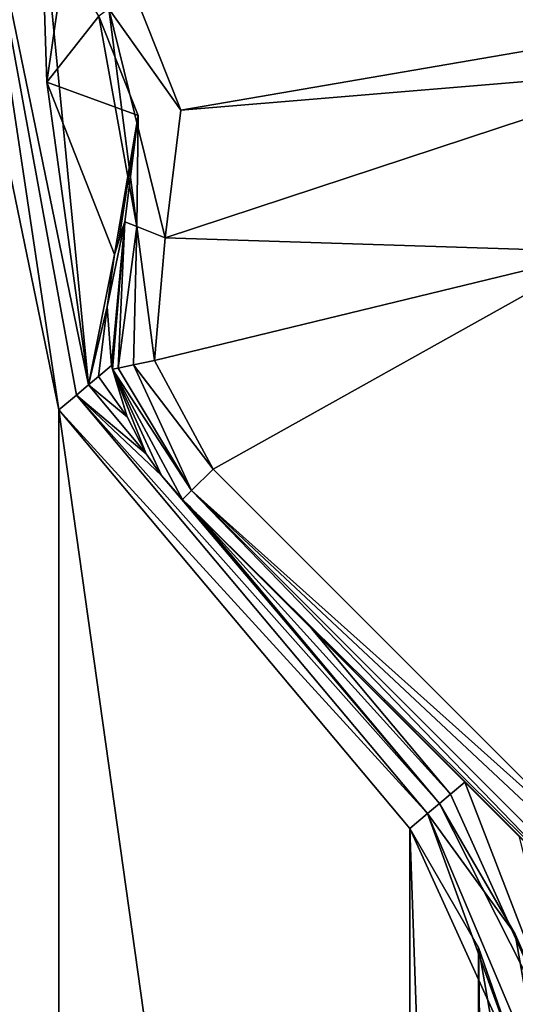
# Model space of a CAD drawing. Header units: metres. Extents: x -205 to 205, y -82 to 82.
# Tile 87 of 256: x -188 to -177, y 20 to 43. Entities that reach past the tile are written whole.
import ezdxf

# ---------------------------------------------------------------- set-up
doc = ezdxf.new("R2010")
doc.units = ezdxf.units.M
doc.layers.add('solid_PRT0003', color=7, linetype='CONTINUOUS')

msp = doc.modelspace()

# ---------------------------------------------------------------- linework, layer by layer
at = {"layer": 'solid_PRT0003'}
for points in [[(-200, -75), (-200, 75), (0, 75)], [(0, -75), (-200, -75), (0, 75)], [(-187.110992, -33.837666, 1.5), (-187.110992, 33.837666, 1.5), (-190.144897, 48.536655, 1.5)], [(-189.28006, 48.275169, 2.071429), (-190.144897, 48.536655, 1.5), (-187.110992, 33.837666, 1.5)], [(-190.144897, -48.536644, 1.5), (-187.110992, -33.837666, 1.5), (-190.144897, 48.536655, 1.5)], [(-189.28006, 48.275169, 2.071429), (-187.110992, 33.837666, 1.5), (-186.701523, 34.181252, 1.654846)], [(-189.28006, 48.275169, 2.071429), (-186.418869, 34.41843, 2.071429), (-187.527161, 45.740566, 3.5)], [(-189.28006, 48.275169, 2.071429), (-186.701523, 34.181252, 1.654846), (-186.418869, 34.41843, 2.071429)], [(-186.977005, 44.301411, 3.5), (-187.527161, 45.740566, 3.5), (-187.386627, 41.444462, 3.5)], [(-186.418869, 34.41843, 2.071429), (-187.386627, 41.444462, 3.5), (-187.527161, 45.740566, 3.5)], [(-186.977005, 44.301411, 3.5), (-187.386627, 41.444462, 3.5), (-186.182877, 42.980991, 3.5)], [(-185.946152, 43.153458, 13.207107), (-184.272461, 40.796795, 13.5), (-185.374741, 43.569977, 13.5)], [(-185.374741, 43.569977, 13.5), (-184.272461, 40.796795, 13.5), (-168.490021, 43.510487, 13.5)], [(-184.272461, 40.796795, 13.5), (-172.73291, 41.753731, 13.5), (-168.490021, 43.510487, 13.5)], [(-187.386627, 41.444462, 3.5), (-185.264404, 40.670074, 3.5), (-186.182877, 42.980991, 3.5)], [(-185.300278, 38.095062, 13.207107), (-185.946152, 43.153458, 13.207107), (-186.182877, 42.980991, 12.5)], [(-186.182877, 42.980991, 12.5), (-186.182877, 42.980991, 3.5), (-185.264404, 40.670074, 3.5)], [(-185.264404, 40.670074, 12.5), (-186.182877, 42.980991, 12.5), (-185.264404, 40.670074, 3.5)], [(-185.300278, 38.095062, 13.207107), (-186.182877, 42.980991, 12.5), (-185.264404, 40.670074, 12.5)], [(-185.946152, 43.153458, 13.207107), (-184.642471, 37.835655, 13.5), (-184.272461, 40.796795, 13.5)], [(-185.300278, 38.095062, 13.207107), (-184.642471, 37.835655, 13.5), (-185.946152, 43.153458, 13.207107)], [(-184.642471, 37.835655, 13.5), (-174.490875, 37.511341, 13.5), (-172.73291, 41.753731, 13.5)], [(-184.272461, 40.796795, 13.5), (-184.642471, 37.835655, 13.5), (-172.73291, 41.753731, 13.5)], [(-187.386627, 41.444462, 3.5), (-185.815247, 37.443329, 3.5), (-185.264404, 40.670074, 3.5)], [(-186.418869, 34.41843, 2.071429), (-185.815247, 37.443329, 3.5), (-187.386627, 41.444462, 3.5)], [(-185.815247, 37.443329, 3.5), (-185.706619, 37.826939, 3.5), (-185.264404, 40.670074, 3.5)], [(-185.706619, 37.826939, 3.5), (-185.572754, 38.202511, 3.5), (-185.264404, 40.670074, 3.5)], [(-185.264404, 40.670074, 12.5), (-185.264404, 40.670074, 3.5), (-185.572754, 38.202511, 3.5)], [(-185.264404, 40.670074, 12.5), (-185.572754, 38.202511, 3.5), (-185.572754, 38.202511, 12.5)], [(-185.300278, 38.095062, 13.207107), (-185.264404, 40.670074, 12.5), (-185.572754, 38.202511, 12.5)], [(-185.572754, 38.202511, 12.5), (-185.815247, 37.443329, 3.5), (-185.986679, 36.23138, 3.365726)], [(-185.572754, 38.202511, 12.5), (-185.986679, 36.23138, 3.365726), (-185.883072, 34.868011, 2.954085)], [(-185.865692, 34.781059, 12.5), (-185.572754, 38.202511, 12.5), (-185.883072, 34.868011, 2.954085)], [(-185.734512, 34.808308, 13), (-185.572754, 38.202511, 12.5), (-185.865692, 34.781059, 12.5)], [(-185.572754, 38.202511, 12.5), (-185.706619, 37.826939, 3.5), (-185.815247, 37.443329, 3.5)], [(-185.734512, 34.808308, 13), (-185.300278, 38.095062, 13.207107), (-185.572754, 38.202511, 12.5)], [(-185.572754, 38.202511, 12.5), (-185.572754, 38.202511, 3.5), (-185.706619, 37.826939, 3.5)], [(-185.376129, 34.882751, 13.366025), (-185.300278, 38.095062, 13.207107), (-185.734512, 34.808308, 13)], [(-185.376129, 34.882751, 13.366025), (-184.886581, 34.984444, 13.5), (-185.300278, 38.095062, 13.207107)], [(-185.300278, 38.095062, 13.207107), (-184.886581, 34.984444, 13.5), (-184.642471, 37.835655, 13.5)], [(-184.642471, 37.835655, 13.5), (-184.886581, 34.984444, 13.5), (-174.490875, 37.511341, 13.5)], [(-184.886581, 34.984444, 13.5), (-183.52713, 32.466331, 13.5), (-174.490875, 37.511341, 13.5)], [(-183.52713, 32.466331, 13.5), (-174.492889, 23.42951, 13.5), (-174.490875, 37.511341, 13.5)], [(-185.986679, 36.23138, 3.365726), (-185.815247, 37.443329, 3.5), (-186.418869, 34.41843, 2.071429)], [(-186.189545, 34.610859, 2.552653), (-185.986679, 36.23138, 3.365726), (-186.418869, 34.41843, 2.071429)], [(-186.189545, 34.610859, 2.552653), (-185.883072, 34.868011, 2.954085), (-185.986679, 36.23138, 3.365726)], [(-185.376129, 34.882751, 13.366025), (-183.52713, 32.466331, 13.5), (-184.886581, 34.984444, 13.5)], [(-185.52153, 33.674522, 2.431557), (-185.883072, 34.868011, 2.954085), (-186.189545, 34.610859, 2.552653)], [(-185.865692, 34.781059, 12.5), (-185.883072, 34.868011, 2.954085), (-185.52153, 33.674522, 2.431557)], [(-185.734512, 34.808308, 13), (-185.865692, 34.781059, 12.5), (-184.027206, 31.966404, 13.207107)], [(-185.865692, 34.781059, 12.5), (-185.079971, 32.822788, 2.071429), (-184.727844, 32.318569, 1.97183)], [(-185.865692, 34.781059, 12.5), (-185.52153, 33.674522, 2.431557), (-185.079971, 32.822788, 2.071429)], [(-185.865692, 34.781059, 12.5), (-184.727844, 32.318569, 1.97183), (-184.234344, 31.759327, 2.002945)], [(-184.234344, 31.759327, 12.5), (-185.865692, 34.781059, 12.5), (-184.234344, 31.759327, 2.002945)], [(-184.027206, 31.966404, 13.207107), (-185.865692, 34.781059, 12.5), (-184.234344, 31.759327, 12.5)], [(-185.376129, 34.882751, 13.366025), (-185.734512, 34.808308, 13), (-184.027206, 31.966404, 13.207107)], [(-185.376129, 34.882751, 13.366025), (-184.027206, 31.966404, 13.207107), (-183.52713, 32.466331, 13.5)], [(-185.52153, 33.674522, 2.431557), (-186.189545, 34.610859, 2.552653), (-186.418869, 34.41843, 2.071429)], [(-186.418869, 34.41843, 2.071429), (-186.701523, 34.181252, 1.654846), (-185.079971, 32.822788, 2.071429)], [(-185.52153, 33.674522, 2.431557), (-186.418869, 34.41843, 2.071429), (-185.079971, 32.822788, 2.071429)], [(-186.701523, 34.181252, 1.654846), (-187.110992, 33.837666, 1.5), (-178.550415, 24.467134, 1.654846)], [(-186.701523, 34.181252, 1.654846), (-178.550415, 24.467134, 1.654846), (-178.267761, 24.704315, 2.071429)], [(-186.701523, 34.181252, 1.654846), (-178.267761, 24.704315, 2.071429), (-184.727844, 32.318569, 1.97183)], [(-186.701523, 34.181252, 1.654846), (-184.727844, 32.318569, 1.97183), (-185.079971, 32.822788, 2.071429)], [(-178.959885, -24.12355, 1.5), (-178.959885, 24.12355, 1.5), (-187.110992, 33.837666, 1.5)], [(-178.550415, 24.467134, 1.654846), (-187.110992, 33.837666, 1.5), (-178.959885, 24.12355, 1.5)], [(-187.110992, -33.837666, 1.5), (-178.959885, -24.12355, 1.5), (-187.110992, 33.837666, 1.5)], [(-184.027206, 31.966404, 13.207107), (-174.492889, 23.42951, 13.5), (-183.52713, 32.466331, 13.5)], [(-184.234344, 31.759327, 2.002945), (-184.727844, 32.318569, 1.97183), (-178.267761, 24.704315, 2.071429)], [(-174.783264, 22.413204, 12.882648), (-184.027206, 31.966404, 13.207107), (-184.234344, 31.759327, 12.5)], [(-174.491135, 23.043186, 13.462326), (-174.492889, 23.42951, 13.5), (-184.027206, 31.966404, 13.207107)], [(-174.648773, 22.591751, 13.211638), (-174.491135, 23.043186, 13.462326), (-184.027206, 31.966404, 13.207107)], [(-174.783264, 22.413204, 12.882648), (-174.648773, 22.591751, 13.211638), (-184.027206, 31.966404, 13.207107)], [(-184.234344, 31.759327, 12.5), (-177.676941, 25.200066, 3.0093), (-176.407806, 23.930561, 3.200136)], [(-184.234344, 31.759327, 12.5), (-181.243225, 28.767355, 2.593435), (-177.676941, 25.200066, 3.0093)], [(-184.234344, 31.759327, 12.5), (-176.407806, 23.930561, 3.200136), (-174.957489, 22.47983, 3.446286)], [(-174.957489, 22.47983, 12.5), (-184.234344, 31.759327, 12.5), (-174.957489, 22.47983, 3.446286)], [(-184.085922, 31.610872, 2.036285), (-184.234344, 31.759327, 2.002945), (-178.267761, 24.704315, 2.071429)], [(-184.234344, 31.759327, 12.5), (-184.234344, 31.759327, 2.002945), (-184.085922, 31.610872, 2.036285)], [(-184.234344, 31.759327, 12.5), (-184.085922, 31.610872, 2.036285), (-183.943542, 31.468451, 2.071429)], [(-184.234344, 31.759327, 12.5), (-183.943542, 31.468451, 2.071429), (-181.243225, 28.767355, 2.593435)], [(-174.907761, 22.445351, 12.646502), (-174.783264, 22.413204, 12.882648), (-184.234344, 31.759327, 12.5)], [(-174.957489, 22.47983, 12.5), (-174.907761, 22.445351, 12.646502), (-184.234344, 31.759327, 12.5)], [(-183.943542, 31.468451, 2.071429), (-184.085922, 31.610872, 2.036285), (-178.267761, 24.704315, 2.071429)], [(-183.943542, 31.468451, 2.071429), (-178.267761, 24.704315, 2.071429), (-178.016632, 24.915033, 2.587901)], [(-181.243225, 28.767355, 2.593435), (-183.943542, 31.468451, 2.071429), (-178.016632, 24.915033, 2.587901)], [(-181.243225, 28.767355, 2.593435), (-178.016632, 24.915033, 2.587901), (-177.676941, 25.200066, 3.0093)], [(-178.016632, 24.915033, 2.587901), (-174.98381, 18.216194, 3.112886), (-177.676941, 25.200066, 3.0093)], [(-176.407806, 23.930561, 3.200136), (-177.676941, 25.200066, 3.0093), (-174.98381, 18.216194, 3.112886)], [(-178.016632, 24.915033, 2.587901), (-178.267761, 24.704315, 2.071429), (-174.98381, 18.216194, 3.112886)], [(-178.550415, 24.467134, 1.654846), (-176.514999, 21.668451, 2.071429), (-178.267761, 24.704315, 2.071429)], [(-178.267761, 24.704315, 2.071429), (-176.514999, 21.668451, 2.071429), (-174.98381, 18.216194, 3.112886)], [(-178.550415, 24.467134, 1.654846), (-178.959885, 24.12355, 1.5), (-176.275269, 18.216194, 1.654846)], [(-178.550415, 24.467134, 1.654846), (-176.275269, 18.216194, 1.654846), (-175.906281, 18.216194, 2.071429)], [(-178.550415, 24.467134, 1.654846), (-175.906281, 18.216194, 2.071429), (-176.514999, 21.668451, 2.071429)], [(-177.364029, -21.359428, 1.5), (-177.364029, 21.359428, 1.5), (-178.959885, 24.12355, 1.5)], [(-176.275269, 18.216194, 1.654846), (-178.959885, 24.12355, 1.5), (-177.364029, 21.359428, 1.5)], [(-178.959885, -24.12355, 1.5), (-177.364029, -21.359428, 1.5), (-178.959885, 24.12355, 1.5)], [(-176.514999, 21.668451, 2.071429), (-175.906281, 18.216194, 2.071429), (-174.98381, 18.216194, 3.112886)], [(-176.809784, -18.216194, 1.5), (-176.809784, 18.216194, 1.5), (-177.364029, 21.359428, 1.5)], [(-176.275269, 18.216194, 1.654846), (-177.364029, 21.359428, 1.5), (-176.809784, 18.216194, 1.5)], [(-177.364029, -21.359428, 1.5), (-176.809784, -18.216194, 1.5), (-177.364029, 21.359428, 1.5)]]:
    msp.add_3dface(points, dxfattribs=at)

doc.saveas('drawing.dxf')
